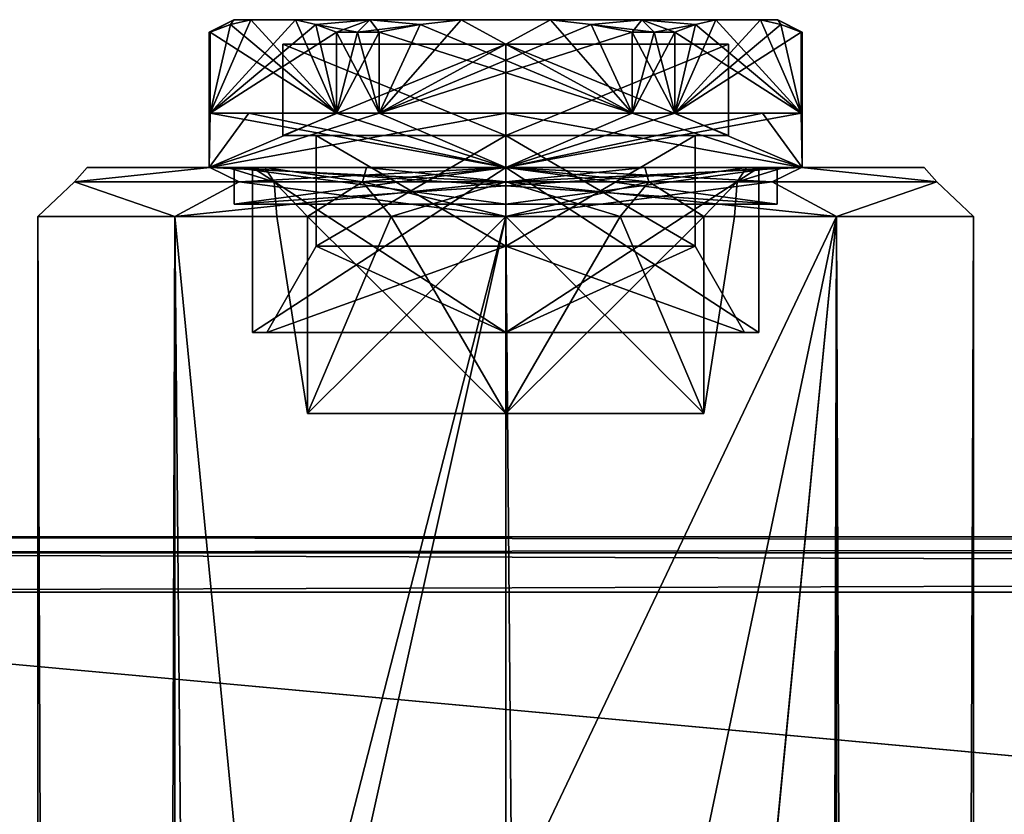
# Model space of a CAD drawing. Extents: x -65 to 446, y -88 to 1542.
# Tile 216 of 223: x -20 to 20, y 1510 to 1542. Entities that reach past the tile are written whole.
import ezdxf

# ---------------------------------------------------------------- set-up
doc = ezdxf.new("R2010")
doc.units = 0
doc.header["$LTSCALE"] = 74.25
for name, color, linetype in [('1076', 7, 'CONTINUOUS'), ('1077', 7, 'CONTINUOUS'), ('1081', 7, 'CONTINUOUS'), ('1082', 7, 'CONTINUOUS'), ('1083', 7, 'CONTINUOUS'), ('1153', 7, 'CONTINUOUS'), ('1154', 7, 'CONTINUOUS'), ('1155', 7, 'CONTINUOUS'), ('1156', 7, 'CONTINUOUS'), ('1157', 7, 'CONTINUOUS'), ('1179', 7, 'CONTINUOUS'), ('1180', 7, 'CONTINUOUS'), ('1181', 7, 'CONTINUOUS'), ('1182', 7, 'CONTINUOUS'), ('1183', 7, 'CONTINUOUS'), ('1540', 7, 'CONTINUOUS'), ('1541', 7, 'CONTINUOUS'), ('1542', 7, 'CONTINUOUS'), ('1543', 7, 'CONTINUOUS'), ('1544', 7, 'CONTINUOUS'), ('1545', 7, 'CONTINUOUS'), ('1546', 7, 'CONTINUOUS'), ('1547', 7, 'CONTINUOUS'), ('1548', 7, 'CONTINUOUS'), ('1549', 7, 'CONTINUOUS'), ('1550', 7, 'CONTINUOUS'), ('1551', 7, 'CONTINUOUS'), ('1552', 7, 'CONTINUOUS'), ('1553', 7, 'CONTINUOUS'), ('1554', 7, 'CONTINUOUS'), ('1555', 7, 'CONTINUOUS'), ('1556', 7, 'CONTINUOUS'), ('1557', 7, 'CONTINUOUS'), ('1558', 7, 'CONTINUOUS'), ('1559', 7, 'CONTINUOUS'), ('1560', 7, 'CONTINUOUS'), ('1561', 7, 'CONTINUOUS'), ('1562', 7, 'CONTINUOUS'), ('1563', 7, 'CONTINUOUS'), ('1564', 7, 'CONTINUOUS'), ('1565', 7, 'CONTINUOUS'), ('1566', 7, 'CONTINUOUS')]:
    doc.layers.add(name, color=color, linetype=linetype)

msp = doc.modelspace()

# ---------------------------------------------------------------- linework, layer by layer
at = {"layer": '1076', "color": 7, "linetype": 'CONTINUOUS'}
for points in [[(-52, 1521, 26.75), (-52, 1520.341, 28.341), (444, 1521, 26.75), (-52, 1521, 26.75)], [(444, 1521, 26.75), (-52, 1520.341, 28.341), (444, 1520.341, 28.341), (444, 1521, 26.75)], [(-52, 1520.341, 28.341), (-52, 1518.75, 29), (444, 1520.341, 28.341), (-52, 1520.341, 28.341)], [(444, 1520.341, 28.341), (-52, 1518.75, 29), (444, 1518.75, 29), (444, 1520.341, 28.341)]]:
    msp.add_3dface(points, dxfattribs=at)
at = {"layer": '1077', "color": 7, "linetype": 'CONTINUOUS'}
for points in [[(444, 1518.75, 29), (-52, 1518.75, 29), (444, 1473.25, 29), (444, 1518.75, 29)], [(-52, 1518.75, 29), (-52, 1473.25, 29), (444, 1473.25, 29), (-52, 1518.75, 29)]]:
    msp.add_3dface(points, dxfattribs=at)
at = {"layer": '1081', "color": 7, "linetype": 'CONTINUOUS'}
for points in [[(444, 1473.25, 19), (-52, 1473.25, 19), (444, 1518.75, 19), (444, 1473.25, 19)], [(-52, 1473.25, 19), (-52, 1518.75, 19), (444, 1518.75, 19), (-52, 1473.25, 19)]]:
    msp.add_3dface(points, dxfattribs=at)
at = {"layer": '1082', "color": 7, "linetype": 'CONTINUOUS'}
for points in [[(-52, 1520.341, 19.659), (-52, 1521, 21.25), (444, 1520.341, 19.659), (-52, 1520.341, 19.659)], [(444, 1520.341, 19.659), (-52, 1521, 21.25), (444, 1521, 21.25), (444, 1520.341, 19.659)], [(444, 1518.75, 19), (-52, 1518.75, 19), (-52, 1520.341, 19.659), (444, 1518.75, 19)], [(444, 1518.75, 19), (-52, 1520.341, 19.659), (444, 1520.341, 19.659), (444, 1518.75, 19)]]:
    msp.add_3dface(points, dxfattribs=at)
at = {"layer": '1083', "color": 7, "linetype": 'CONTINUOUS'}
for points in [[(-52, 1521, 26.75), (444, 1521, 26.75), (-52, 1521, 21.25), (-52, 1521, 26.75)], [(-52, 1521, 21.25), (444, 1521, 26.75), (444, 1521, 21.25), (-52, 1521, 21.25)]]:
    msp.add_3dface(points, dxfattribs=at)
at = {"layer": '1153', "color": 7, "linetype": 'CONTINUOUS'}
for points in [[(-12.021, 1536, -12.021), (-17, 1536, 0), (-12.021, 1536, 12.021), (-12.021, 1536, -12.021)], [(0, 1536, -17), (-12.021, 1536, -12.021), (0, 1536, -11.3), (0, 1536, -17)], [(-12.021, 1536, -12.021), (-12.021, 1536, 12.021), (-11.3, 1536, 0), (-12.021, 1536, -12.021)], [(0, 1536, -11.3), (-12.021, 1536, -12.021), (-5.65, 1536, -9.786), (0, 1536, -11.3)], [(-5.65, 1536, -9.786), (-12.021, 1536, -12.021), (-9.786, 1536, -5.65), (-5.65, 1536, -9.786)], [(-9.786, 1536, -5.65), (-12.021, 1536, -12.021), (-11.3, 1536, 0), (-9.786, 1536, -5.65)], [(-12.021, 1536, 12.021), (0, 1536, 17), (-9.786, 1536, 5.65), (-12.021, 1536, 12.021)], [(-11.3, 1536, 0), (-12.021, 1536, 12.021), (-9.786, 1536, 5.65), (-11.3, 1536, 0)], [(-9.786, 1536, 5.65), (0, 1536, 17), (-5.65, 1536, 9.786), (-9.786, 1536, 5.65)], [(-5.65, 1536, 9.786), (0, 1536, 17), (0, 1536, 11.3), (-5.65, 1536, 9.786)], [(12.021, 1536, -12.021), (0, 1536, -17), (9.786, 1536, -5.65), (12.021, 1536, -12.021)], [(0, 1536, -17), (0, 1536, -11.3), (5.65, 1536, -9.786), (0, 1536, -17)], [(9.786, 1536, -5.65), (0, 1536, -17), (5.65, 1536, -9.786), (9.786, 1536, -5.65)], [(0, 1536, 17), (12.021, 1536, 12.021), (0, 1536, 11.3), (0, 1536, 17)], [(0, 1536, 11.3), (12.021, 1536, 12.021), (5.65, 1536, 9.786), (0, 1536, 11.3)], [(5.65, 1536, 9.786), (12.021, 1536, 12.021), (9.786, 1536, 5.65), (5.65, 1536, 9.786)], [(9.786, 1536, 5.65), (12.021, 1536, 12.021), (11.3, 1536, 0), (9.786, 1536, 5.65)], [(11.3, 1536, 0), (12.021, 1536, -12.021), (9.786, 1536, -5.65), (11.3, 1536, 0)], [(12.021, 1536, 12.021), (12.021, 1536, -12.021), (11.3, 1536, 0), (12.021, 1536, 12.021)], [(12.021, 1536, 12.021), (17, 1536, 0), (12.021, 1536, -12.021), (12.021, 1536, 12.021)]]:
    msp.add_3dface(points, dxfattribs=at)
at = {"layer": '1154', "color": 7, "linetype": 'CONTINUOUS'}
for points in [[(6.908, 1502.881, -17.7), (0, 1505.75, -19), (13.435, 1534, -13.435), (6.908, 1502.881, -17.7)], [(13.435, 1534, -13.435), (0, 1505.75, -19), (0, 1534, -19), (13.435, 1534, -13.435)], [(0, 2, 19), (13.435, 2, 13.435), (0, 1534, 19), (0, 2, 19)], [(0, 1534, 19), (13.435, 2, 13.435), (13.435, 1534, 13.435), (0, 1534, 19)], [(9.75, 1496, -16.308), (6.908, 1502.881, -17.7), (13.435, 1534, -13.435), (9.75, 1496, -16.308)], [(9.75, 40, -16.308), (9.75, 1496, -16.308), (13.435, 1534, -13.435), (9.75, 40, -16.308)], [(13.435, 2, -13.435), (9.75, 40, -16.308), (13.435, 1534, -13.435), (13.435, 2, -13.435)], [(19, 2), (13.435, 2, -13.435), (19, 1534), (19, 2)], [(19, 1534), (13.435, 2, -13.435), (13.435, 1534, -13.435), (19, 1534)], [(13.435, 2, 13.435), (19, 2), (13.435, 1534, 13.435), (13.435, 2, 13.435)], [(13.435, 1534, 13.435), (19, 2), (19, 1534), (13.435, 1534, 13.435)]]:
    msp.add_3dface(points, dxfattribs=at)
at = {"layer": '1155', "color": 7, "linetype": 'CONTINUOUS'}
for points in [[(-19, 1534), (-13.435, 1534, -13.435), (-19, 2), (-19, 1534)], [(-19, 2), (-13.435, 1534, -13.435), (-13.435, 2, -13.435), (-19, 2)], [(-13.435, 1534, 13.435), (-19, 1534), (-13.435, 2, 13.435), (-13.435, 1534, 13.435)], [(-13.435, 2, 13.435), (-19, 1534), (-19, 2), (-13.435, 2, 13.435)], [(0, 2, 19), (0, 1534, 19), (-13.435, 1534, 13.435), (0, 2, 19)], [(0, 2, 19), (-13.435, 1534, 13.435), (-13.435, 2, 13.435), (0, 2, 19)], [(0, 1534, -19), (-9.75, 1496, -16.308), (-13.435, 1534, -13.435), (0, 1534, -19)], [(-13.435, 1534, -13.435), (-9.75, 1496, -16.308), (-13.435, 2, -13.435), (-13.435, 1534, -13.435)], [(-9.75, 1496, -16.308), (0, 1534, -19), (-6.908, 1502.881, -17.7), (-9.75, 1496, -16.308)], [(0, 1534, -19), (0, 1505.75, -19), (-6.908, 1502.881, -17.7), (0, 1534, -19)]]:
    msp.add_3dface(points, dxfattribs=at)
at = {"layer": '1156', "color": 7, "linetype": 'CONTINUOUS'}
for points in [[(0, 1535.414, -18.414), (0, 1536, -17), (12.021, 1536, -12.021), (0, 1535.414, -18.414)], [(0, 1536, 17), (0, 1535.414, 18.414), (10.824, 1535.414, 14.897), (0, 1536, 17)], [(12.021, 1536, 12.021), (0, 1536, 17), (10.824, 1535.414, 14.897), (12.021, 1536, 12.021)], [(0, 1535.414, -18.414), (12.021, 1536, -12.021), (10.824, 1535.414, -14.897), (0, 1535.414, -18.414)], [(17.513, 1535.414, 5.69), (12.021, 1536, 12.021), (10.824, 1535.414, 14.897), (17.513, 1535.414, 5.69)], [(10.824, 1535.414, -14.897), (12.021, 1536, -12.021), (17.513, 1535.414, -5.69), (10.824, 1535.414, -14.897)], [(17, 1536, 0), (12.021, 1536, 12.021), (17.513, 1535.414, 5.69), (17, 1536, 0)], [(12.021, 1536, -12.021), (17, 1536, 0), (17.513, 1535.414, -5.69), (12.021, 1536, -12.021)], [(17.513, 1535.414, -5.69), (17, 1536, 0), (17.513, 1535.414, 5.69), (17.513, 1535.414, -5.69)], [(0, 1534, 19), (13.435, 1534, 13.435), (0, 1535.414, 18.414), (0, 1534, 19)], [(0, 1535.414, 18.414), (13.435, 1534, 13.435), (10.824, 1535.414, 14.897), (0, 1535.414, 18.414)], [(13.435, 1534, -13.435), (0, 1534, -19), (10.824, 1535.414, -14.897), (13.435, 1534, -13.435)], [(0, 1534, -19), (0, 1535.414, -18.414), (10.824, 1535.414, -14.897), (0, 1534, -19)], [(13.435, 1534, 13.435), (17.513, 1535.414, 5.69), (10.824, 1535.414, 14.897), (13.435, 1534, 13.435)], [(13.435, 1534, -13.435), (10.824, 1535.414, -14.897), (17.513, 1535.414, -5.69), (13.435, 1534, -13.435)], [(13.435, 1534, 13.435), (19, 1534), (17.513, 1535.414, 5.69), (13.435, 1534, 13.435)], [(19, 1534), (13.435, 1534, -13.435), (17.513, 1535.414, -5.69), (19, 1534)], [(19, 1534), (17.513, 1535.414, -5.69), (17.513, 1535.414, 5.69), (19, 1534)]]:
    msp.add_3dface(points, dxfattribs=at)
at = {"layer": '1157', "color": 7, "linetype": 'CONTINUOUS'}
for points in [[(-17, 1536, 0), (-12.021, 1536, -12.021), (-17.513, 1535.414, -5.69), (-17, 1536, 0)], [(-17.513, 1535.414, -5.69), (-12.021, 1536, -12.021), (-10.824, 1535.414, -14.897), (-17.513, 1535.414, -5.69)], [(-12.021, 1536, 12.021), (-17, 1536, 0), (-17.513, 1535.414, 5.69), (-12.021, 1536, 12.021)], [(-17.513, 1535.414, 5.69), (-17, 1536, 0), (-17.513, 1535.414, -5.69), (-17.513, 1535.414, 5.69)], [(-10.824, 1535.414, 14.897), (-12.021, 1536, 12.021), (-17.513, 1535.414, 5.69), (-10.824, 1535.414, 14.897)], [(-12.021, 1536, -12.021), (0, 1536, -17), (-10.824, 1535.414, -14.897), (-12.021, 1536, -12.021)], [(0, 1536, 17), (-12.021, 1536, 12.021), (0, 1535.414, 18.414), (0, 1536, 17)], [(0, 1535.414, 18.414), (-12.021, 1536, 12.021), (-10.824, 1535.414, 14.897), (0, 1535.414, 18.414)], [(-10.824, 1535.414, -14.897), (0, 1536, -17), (0, 1535.414, -18.414), (-10.824, 1535.414, -14.897)], [(-13.435, 1534, -13.435), (-19, 1534), (-17.513, 1535.414, -5.69), (-13.435, 1534, -13.435)], [(-19, 1534), (-13.435, 1534, 13.435), (-17.513, 1535.414, 5.69), (-19, 1534)], [(-19, 1534), (-17.513, 1535.414, 5.69), (-17.513, 1535.414, -5.69), (-19, 1534)], [(-13.435, 1534, -13.435), (-17.513, 1535.414, -5.69), (-10.824, 1535.414, -14.897), (-13.435, 1534, -13.435)], [(-13.435, 1534, 13.435), (-10.824, 1535.414, 14.897), (-17.513, 1535.414, 5.69), (-13.435, 1534, 13.435)], [(-13.435, 1534, 13.435), (0, 1534, 19), (-10.824, 1535.414, 14.897), (-13.435, 1534, 13.435)], [(0, 1534, -19), (-13.435, 1534, -13.435), (0, 1535.414, -18.414), (0, 1534, -19)], [(-13.435, 1534, -13.435), (-10.824, 1535.414, -14.897), (0, 1535.414, -18.414), (-13.435, 1534, -13.435)], [(0, 1534, 19), (0, 1535.414, 18.414), (-10.824, 1535.414, 14.897), (0, 1534, 19)]]:
    msp.add_3dface(points, dxfattribs=at)
at = {"layer": '1179', "color": 7, "linetype": 'CONTINUOUS'}
for points in [[(0, 1526, 9.3), (0, 1526, -9.3), (-8.054, 1526, -4.65), (0, 1526, 9.3)], [(-8.054, 1526, 4.65), (0, 1526, 9.3), (-8.054, 1526, -4.65), (-8.054, 1526, 4.65)], [(8.054, 1526, -4.65), (0, 1526, -9.3), (8.054, 1526, 4.65), (8.054, 1526, -4.65)], [(8.054, 1526, 4.65), (0, 1526, -9.3), (0, 1526, 9.3), (8.054, 1526, 4.65)]]:
    msp.add_3dface(points, dxfattribs=at)
at = {"layer": '1180', "color": 7, "linetype": 'CONTINUOUS'}
for points in [[(-8.054, 1534, 4.65), (-8.054, 1526, -4.65), (-9.3, 1534), (-8.054, 1534, 4.65)], [(-9.3, 1534), (-8.054, 1526, -4.65), (-8.054, 1534, -4.65), (-9.3, 1534)], [(-8.054, 1526, -4.65), (0, 1526, -9.3), (-8.054, 1534, -4.65), (-8.054, 1526, -4.65)], [(-8.054, 1534, -4.65), (0, 1526, -9.3), (-4.65, 1534, -8.054), (-8.054, 1534, -4.65)], [(0, 1526, 9.3), (-8.054, 1526, 4.65), (0, 1534, 9.3), (0, 1526, 9.3)], [(-8.054, 1526, 4.65), (-8.054, 1526, -4.65), (-8.054, 1534, 4.65), (-8.054, 1526, 4.65)], [(0, 1534, 9.3), (-8.054, 1526, 4.65), (-4.65, 1534, 8.054), (0, 1534, 9.3)], [(-4.65, 1534, 8.054), (-8.054, 1526, 4.65), (-8.054, 1534, 4.65), (-4.65, 1534, 8.054)], [(-4.65, 1534, -8.054), (0, 1526, -9.3), (0, 1534, -9.3), (-4.65, 1534, -8.054)]]:
    msp.add_3dface(points, dxfattribs=at)
at = {"layer": '1181', "color": 7, "linetype": 'CONTINUOUS'}
for points in [[(0, 1526, -9.3), (8.054, 1526, -4.65), (0, 1534, -9.3), (0, 1526, -9.3)], [(0, 1534, -9.3), (8.054, 1526, -4.65), (4.65, 1534, -8.054), (0, 1534, -9.3)], [(8.054, 1526, 4.65), (0, 1526, 9.3), (8.054, 1534, 4.65), (8.054, 1526, 4.65)], [(0, 1526, 9.3), (0, 1534, 9.3), (4.65, 1534, 8.054), (0, 1526, 9.3)], [(8.054, 1534, 4.65), (0, 1526, 9.3), (4.65, 1534, 8.054), (8.054, 1534, 4.65)], [(4.65, 1534, -8.054), (8.054, 1526, -4.65), (8.054, 1534, -4.65), (4.65, 1534, -8.054)], [(8.054, 1526, -4.65), (8.054, 1526, 4.65), (8.054, 1534, -4.65), (8.054, 1526, -4.65)], [(8.054, 1534, -4.65), (8.054, 1526, 4.65), (9.3, 1534), (8.054, 1534, -4.65)], [(9.3, 1534), (8.054, 1526, 4.65), (8.054, 1534, 4.65), (9.3, 1534)]]:
    msp.add_3dface(points, dxfattribs=at)
at = {"layer": '1182', "color": 7, "linetype": 'CONTINUOUS'}
for points in [[(-9.786, 1536, -5.65), (-11.3, 1536, 0), (-9.402, 1535.414, -3.055), (-9.786, 1536, -5.65)], [(-11.3, 1536, 0), (-9.786, 1536, 5.65), (-9.402, 1535.414, 3.055), (-11.3, 1536, 0)], [(-9.402, 1535.414, -3.055), (-11.3, 1536, 0), (-9.402, 1535.414, 3.055), (-9.402, 1535.414, -3.055)], [(-5.65, 1536, -9.786), (-9.786, 1536, -5.65), (-5.811, 1535.414, -7.998), (-5.65, 1536, -9.786)], [(-5.811, 1535.414, -7.998), (-9.786, 1536, -5.65), (-9.402, 1535.414, -3.055), (-5.811, 1535.414, -7.998)], [(-9.786, 1536, 5.65), (-5.65, 1536, 9.786), (-5.811, 1535.414, 7.998), (-9.786, 1536, 5.65)], [(-9.402, 1535.414, 3.055), (-9.786, 1536, 5.65), (-5.811, 1535.414, 7.998), (-9.402, 1535.414, 3.055)], [(0, 1535.414, -9.886), (-5.65, 1536, -9.786), (-5.811, 1535.414, -7.998), (0, 1535.414, -9.886)], [(-5.65, 1536, 9.786), (0, 1536, 11.3), (-5.811, 1535.414, 7.998), (-5.65, 1536, 9.786)], [(0, 1536, 11.3), (0, 1535.414, 9.886), (-5.811, 1535.414, 7.998), (0, 1536, 11.3)], [(0, 1536, -11.3), (-5.65, 1536, -9.786), (0, 1535.414, -9.886), (0, 1536, -11.3)], [(-8.054, 1534, 4.65), (-9.3, 1534), (-9.402, 1535.414, 3.055), (-8.054, 1534, 4.65)], [(-8.054, 1534, 4.65), (-9.402, 1535.414, 3.055), (-5.811, 1535.414, 7.998), (-8.054, 1534, 4.65)], [(-9.3, 1534), (-8.054, 1534, -4.65), (-9.402, 1535.414, -3.055), (-9.3, 1534)], [(-9.3, 1534), (-9.402, 1535.414, -3.055), (-9.402, 1535.414, 3.055), (-9.3, 1534)], [(-8.054, 1534, -4.65), (-5.811, 1535.414, -7.998), (-9.402, 1535.414, -3.055), (-8.054, 1534, -4.65)], [(-4.65, 1534, 8.054), (-8.054, 1534, 4.65), (-5.811, 1535.414, 7.998), (-4.65, 1534, 8.054)], [(-8.054, 1534, -4.65), (-4.65, 1534, -8.054), (-5.811, 1535.414, -7.998), (-8.054, 1534, -4.65)], [(0, 1535.414, 9.886), (-4.65, 1534, 8.054), (-5.811, 1535.414, 7.998), (0, 1535.414, 9.886)], [(-4.65, 1534, -8.054), (0, 1534, -9.3), (-5.811, 1535.414, -7.998), (-4.65, 1534, -8.054)], [(0, 1534, -9.3), (0, 1535.414, -9.886), (-5.811, 1535.414, -7.998), (0, 1534, -9.3)], [(0, 1534, 9.3), (-4.65, 1534, 8.054), (0, 1535.414, 9.886), (0, 1534, 9.3)]]:
    msp.add_3dface(points, dxfattribs=at)
at = {"layer": '1183', "color": 7, "linetype": 'CONTINUOUS'}
for points in [[(5.65, 1536, -9.786), (0, 1536, -11.3), (5.811, 1535.414, -7.998), (5.65, 1536, -9.786)], [(5.811, 1535.414, -7.998), (0, 1536, -11.3), (0, 1535.414, -9.886), (5.811, 1535.414, -7.998)], [(0, 1536, 11.3), (5.65, 1536, 9.786), (0, 1535.414, 9.886), (0, 1536, 11.3)], [(0, 1535.414, 9.886), (5.65, 1536, 9.786), (5.811, 1535.414, 7.998), (0, 1535.414, 9.886)], [(5.65, 1536, 9.786), (9.786, 1536, 5.65), (5.811, 1535.414, 7.998), (5.65, 1536, 9.786)], [(9.786, 1536, -5.65), (5.65, 1536, -9.786), (5.811, 1535.414, -7.998), (9.786, 1536, -5.65)], [(5.811, 1535.414, 7.998), (9.786, 1536, 5.65), (9.402, 1535.414, 3.055), (5.811, 1535.414, 7.998)], [(9.402, 1535.414, -3.055), (9.786, 1536, -5.65), (5.811, 1535.414, -7.998), (9.402, 1535.414, -3.055)], [(9.786, 1536, 5.65), (11.3, 1536, 0), (9.402, 1535.414, 3.055), (9.786, 1536, 5.65)], [(11.3, 1536, 0), (9.786, 1536, -5.65), (9.402, 1535.414, -3.055), (11.3, 1536, 0)], [(9.402, 1535.414, 3.055), (11.3, 1536, 0), (9.402, 1535.414, -3.055), (9.402, 1535.414, 3.055)], [(4.65, 1534, 8.054), (0, 1534, 9.3), (5.811, 1535.414, 7.998), (4.65, 1534, 8.054)], [(0, 1534, 9.3), (0, 1535.414, 9.886), (5.811, 1535.414, 7.998), (0, 1534, 9.3)], [(0, 1534, -9.3), (4.65, 1534, -8.054), (0, 1535.414, -9.886), (0, 1534, -9.3)], [(4.65, 1534, -8.054), (5.811, 1535.414, -7.998), (0, 1535.414, -9.886), (4.65, 1534, -8.054)], [(4.65, 1534, -8.054), (8.054, 1534, -4.65), (5.811, 1535.414, -7.998), (4.65, 1534, -8.054)], [(8.054, 1534, 4.65), (4.65, 1534, 8.054), (5.811, 1535.414, 7.998), (8.054, 1534, 4.65)], [(8.054, 1534, -4.65), (9.402, 1535.414, -3.055), (5.811, 1535.414, -7.998), (8.054, 1534, -4.65)], [(8.054, 1534, 4.65), (5.811, 1535.414, 7.998), (9.402, 1535.414, 3.055), (8.054, 1534, 4.65)], [(8.054, 1534, -4.65), (9.3, 1534), (9.402, 1535.414, -3.055), (8.054, 1534, -4.65)], [(9.3, 1534), (8.054, 1534, 4.65), (9.402, 1535.414, 3.055), (9.3, 1534)], [(9.3, 1534), (9.402, 1535.414, 3.055), (9.402, 1535.414, -3.055), (9.3, 1534)]]:
    msp.add_3dface(points, dxfattribs=at)
at = {"layer": '1540', "color": 7, "linetype": 'CONTINUOUS'}
for points in [[(0, 1532.8, 7.7), (-7.7, 1532.8), (0, 1537.3, 7.7), (0, 1532.8, 7.7)], [(0, 1537.3, 7.7), (-7.7, 1532.8), (-7.7, 1537.3), (0, 1537.3, 7.7)], [(7.7, 1532.8), (0, 1532.8, 7.7), (7.7, 1537.3), (7.7, 1532.8)], [(7.7, 1537.3), (0, 1532.8, 7.7), (0, 1537.3, 7.7), (7.7, 1537.3)]]:
    msp.add_3dface(points, dxfattribs=at)
at = {"layer": '1541', "color": 7, "linetype": 'CONTINUOUS'}
for points in [[(-10.28, 1529.3), (0, 1529.3, -10.28), (-9.7, 1529.3), (-10.28, 1529.3)], [(0, 1529.3, 10.28), (-10.28, 1529.3), (0, 1529.3, 9.7), (0, 1529.3, 10.28)], [(-10.28, 1529.3), (-9.7, 1529.3), (0, 1529.3, 9.7), (-10.28, 1529.3)], [(-9.7, 1529.3), (0, 1529.3, -10.28), (0, 1529.3, -9.7), (-9.7, 1529.3)], [(0, 1529.3, -10.28), (10.28, 1529.3), (0, 1529.3, -9.7), (0, 1529.3, -10.28)], [(10.28, 1529.3), (0, 1529.3, 10.28), (9.7, 1529.3), (10.28, 1529.3)], [(0, 1529.3, -9.7), (10.28, 1529.3), (9.7, 1529.3), (0, 1529.3, -9.7)], [(9.7, 1529.3), (0, 1529.3, 10.28), (0, 1529.3, 9.7), (9.7, 1529.3)]]:
    msp.add_3dface(points, dxfattribs=at)
at = {"layer": '1542', "color": 7, "linetype": 'CONTINUOUS'}
for points in [[(-10.28, 1529.3), (0, 1529.3, 10.28), (-10.28, 1536), (-10.28, 1529.3)], [(-10.28, 1536), (0, 1529.3, 10.28), (0, 1536, 10.28), (-10.28, 1536)], [(0, 1529.3, 10.28), (10.28, 1529.3), (0, 1536, 10.28), (0, 1529.3, 10.28)], [(0, 1536, 10.28), (10.28, 1529.3), (10.28, 1536), (0, 1536, 10.28)]]:
    msp.add_3dface(points, dxfattribs=at)
at = {"layer": '1543', "color": 7, "linetype": 'CONTINUOUS'}
for points in [[(-10.28, 1536), (0, 1536, 10.28), (-12.05, 1536), (-10.28, 1536)], [(0, 1536, -12.05), (-10.28, 1536), (-12.05, 1536), (0, 1536, -12.05)], [(-12.05, 1536), (0, 1536, 10.28), (0, 1536, 12.05), (-12.05, 1536)], [(-10.28, 1536), (0, 1536, -12.05), (0, 1536, -10.28), (-10.28, 1536)], [(0, 1536, 10.28), (10.28, 1536), (0, 1536, 12.05), (0, 1536, 10.28)], [(10.28, 1536), (12.05, 1536), (0, 1536, 12.05), (10.28, 1536)], [(12.05, 1536), (10.28, 1536), (0, 1536, -10.28), (12.05, 1536)], [(0, 1536, -12.05), (12.05, 1536), (0, 1536, -10.28), (0, 1536, -12.05)]]:
    msp.add_3dface(points, dxfattribs=at)
at = {"layer": '1544', "color": 7, "linetype": 'CONTINUOUS'}
for points in [[(-12.05, 1541.5), (-12.05, 1536), (-12.008, 1538.2, 1.001), (-12.05, 1541.5)], [(-12.04, 1541.5, 0.501), (-12.05, 1541.5), (-12.008, 1538.2, 1.001), (-12.04, 1541.5, 0.501)], [(-12.008, 1541.5, 1.001), (-12.04, 1541.5, 0.501), (-12.008, 1538.2, 1.001), (-12.008, 1541.5, 1.001)], [(-6.871, 1541.5, 9.899), (-6.871, 1538.2, 9.899), (-5.137, 1538.2, 10.9), (-6.871, 1541.5, 9.899)], [(-6.025, 1541.5, 10.436), (-6.871, 1541.5, 9.899), (-5.137, 1538.2, 10.9), (-6.025, 1541.5, 10.436)], [(-5.137, 1541.5, 10.9), (-6.025, 1541.5, 10.436), (-5.137, 1538.2, 10.9), (-5.137, 1541.5, 10.9)], [(5.137, 1541.5, 10.9), (5.137, 1538.2, 10.9), (6.871, 1538.2, 9.899), (5.137, 1541.5, 10.9)], [(6.025, 1541.5, 10.436), (5.137, 1541.5, 10.9), (6.871, 1538.2, 9.899), (6.025, 1541.5, 10.436)], [(6.871, 1541.5, 9.899), (6.025, 1541.5, 10.436), (6.871, 1538.2, 9.899), (6.871, 1541.5, 9.899)], [(12.008, 1538.2, 1.001), (12.05, 1536), (12.008, 1541.5, 1.001), (12.008, 1538.2, 1.001)], [(12.008, 1541.5, 1.001), (12.05, 1536), (12.04, 1541.5, 0.501), (12.008, 1541.5, 1.001)], [(12.05, 1536), (12.05, 1541.5), (12.04, 1541.5, 0.501), (12.05, 1536)], [(-12.05, 1536), (0, 1536, 12.05), (-12.008, 1538.2, 1.001), (-12.05, 1536)], [(-12.008, 1538.2, 1.001), (0, 1536, 12.05), (-10.436, 1538.2, 6.025), (-12.008, 1538.2, 1.001)], [(-10.436, 1538.2, 6.025), (0, 1536, 12.05), (-6.871, 1538.2, 9.899), (-10.436, 1538.2, 6.025)], [(-6.871, 1538.2, 9.899), (0, 1536, 12.05), (-5.137, 1538.2, 10.9), (-6.871, 1538.2, 9.899)], [(-5.137, 1538.2, 10.9), (0, 1536, 12.05), (0, 1538.2, 12.05), (-5.137, 1538.2, 10.9)], [(0, 1536, 12.05), (12.05, 1536), (0, 1538.2, 12.05), (0, 1536, 12.05)], [(0, 1538.2, 12.05), (12.05, 1536), (5.137, 1538.2, 10.9), (0, 1538.2, 12.05)], [(5.137, 1538.2, 10.9), (12.05, 1536), (6.871, 1538.2, 9.899), (5.137, 1538.2, 10.9)], [(6.871, 1538.2, 9.899), (12.05, 1536), (10.436, 1538.2, 6.025), (6.871, 1538.2, 9.899)], [(10.436, 1538.2, 6.025), (12.05, 1536), (12.008, 1538.2, 1.001), (10.436, 1538.2, 6.025)]]:
    msp.add_3dface(points, dxfattribs=at)
at = {"layer": '1545', "color": 7, "linetype": 'CONTINUOUS'}
for points in [[(-11.05, 1542), (-10.347, 1542, 3.879), (-10.347, 1542, -3.879), (-11.05, 1542)], [(-10.347, 1542, 3.879), (-8.532, 1542, 7.021), (-10.347, 1542, -3.879), (-10.347, 1542, 3.879)], [(-10.347, 1542, -3.879), (-8.532, 1542, 7.021), (-8.532, 1542, -7.021), (-10.347, 1542, -3.879)], [(-8.532, 1542, 7.021), (-5.525, 1542, 9.57), (-8.532, 1542, -7.021), (-8.532, 1542, 7.021)], [(-8.532, 1542, -7.021), (-5.525, 1542, 9.57), (-5.525, 1542, -9.57), (-8.532, 1542, -7.021)], [(-5.525, 1542, 9.57), (-1.815, 1542, 10.9), (-5.525, 1542, -9.57), (-5.525, 1542, 9.57)], [(-5.525, 1542, -9.57), (-1.815, 1542, 10.9), (-1.815, 1542, -10.9), (-5.525, 1542, -9.57)], [(-1.815, 1542, 10.9), (1.815, 1542, 10.9), (-1.815, 1542, -10.9), (-1.815, 1542, 10.9)], [(-1.815, 1542, -10.9), (1.815, 1542, 10.9), (1.815, 1542, -10.9), (-1.815, 1542, -10.9)], [(1.815, 1542, 10.9), (5.525, 1542, 9.57), (1.815, 1542, -10.9), (1.815, 1542, 10.9)], [(1.815, 1542, -10.9), (5.525, 1542, 9.57), (5.525, 1542, -9.57), (1.815, 1542, -10.9)], [(5.525, 1542, 9.57), (8.532, 1542, 7.021), (5.525, 1542, -9.57), (5.525, 1542, 9.57)], [(5.525, 1542, -9.57), (8.532, 1542, 7.021), (8.532, 1542, -7.021), (5.525, 1542, -9.57)], [(8.532, 1542, 7.021), (10.347, 1542, 3.879), (8.532, 1542, -7.021), (8.532, 1542, 7.021)], [(8.532, 1542, -7.021), (10.347, 1542, 3.879), (10.347, 1542, -3.879), (8.532, 1542, -7.021)], [(10.347, 1542, -3.879), (10.347, 1542, 3.879), (11.05, 1542), (10.347, 1542, -3.879)]]:
    msp.add_3dface(points, dxfattribs=at)
at = {"layer": '1546', "color": 7, "linetype": 'CONTINUOUS'}
for points in [[(0, 1541, -9.05), (9.05, 1541), (-9.05, 1541), (0, 1541, -9.05)], [(-9.05, 1541), (9.05, 1541), (0, 1541, 9.05), (-9.05, 1541)]]:
    msp.add_3dface(points, dxfattribs=at)
at = {"layer": '1547', "color": 7, "linetype": 'CONTINUOUS'}
for points in [[(-7.7, 1537.3), (-7.7, 1532.8), (0, 1532.8, -7.7), (-7.7, 1537.3)], [(0, 1537.3, -7.7), (-7.7, 1537.3), (0, 1532.8, -7.7), (0, 1537.3, -7.7)], [(7.7, 1532.8), (7.7, 1537.3), (0, 1537.3, -7.7), (7.7, 1532.8)], [(7.7, 1532.8), (0, 1537.3, -7.7), (0, 1532.8, -7.7), (7.7, 1532.8)]]:
    msp.add_3dface(points, dxfattribs=at)
at = {"layer": '1548', "color": 7, "linetype": 'CONTINUOUS'}
for points in [[(0, 1529.3, -10.28), (-10.28, 1529.3), (0, 1536, -10.28), (0, 1529.3, -10.28)], [(-10.28, 1529.3), (-10.28, 1536), (0, 1536, -10.28), (-10.28, 1529.3)], [(10.28, 1529.3), (0, 1529.3, -10.28), (10.28, 1536), (10.28, 1529.3)], [(10.28, 1536), (0, 1529.3, -10.28), (0, 1536, -10.28), (10.28, 1536)]]:
    msp.add_3dface(points, dxfattribs=at)
at = {"layer": '1549', "color": 7, "linetype": 'CONTINUOUS'}
for points in [[(-12.05, 1536), (-12.05, 1541.5), (-12.04, 1541.5, -0.501), (-12.05, 1536)], [(-12.008, 1538.2, -1.001), (-12.05, 1536), (-12.008, 1541.5, -1.001), (-12.008, 1538.2, -1.001)], [(-12.008, 1541.5, -1.001), (-12.05, 1536), (-12.04, 1541.5, -0.501), (-12.008, 1541.5, -1.001)], [(-5.137, 1541.5, -10.9), (-5.137, 1538.2, -10.9), (-6.871, 1538.2, -9.899), (-5.137, 1541.5, -10.9)], [(-6.025, 1541.5, -10.436), (-5.137, 1541.5, -10.9), (-6.871, 1538.2, -9.899), (-6.025, 1541.5, -10.436)], [(-6.871, 1541.5, -9.899), (-6.025, 1541.5, -10.436), (-6.871, 1538.2, -9.899), (-6.871, 1541.5, -9.899)], [(6.871, 1541.5, -9.899), (6.871, 1538.2, -9.899), (5.137, 1538.2, -10.9), (6.871, 1541.5, -9.899)], [(6.025, 1541.5, -10.436), (6.871, 1541.5, -9.899), (5.137, 1538.2, -10.9), (6.025, 1541.5, -10.436)], [(5.137, 1541.5, -10.9), (6.025, 1541.5, -10.436), (5.137, 1538.2, -10.9), (5.137, 1541.5, -10.9)], [(12.05, 1541.5), (12.05, 1536), (12.008, 1538.2, -1.001), (12.05, 1541.5)], [(12.04, 1541.5, -0.501), (12.05, 1541.5), (12.008, 1538.2, -1.001), (12.04, 1541.5, -0.501)], [(12.008, 1541.5, -1.001), (12.04, 1541.5, -0.501), (12.008, 1538.2, -1.001), (12.008, 1541.5, -1.001)], [(0, 1536, -12.05), (-12.05, 1536), (0, 1538.2, -12.05), (0, 1536, -12.05)], [(0, 1538.2, -12.05), (-12.05, 1536), (-5.137, 1538.2, -10.9), (0, 1538.2, -12.05)], [(-5.137, 1538.2, -10.9), (-12.05, 1536), (-6.871, 1538.2, -9.899), (-5.137, 1538.2, -10.9)], [(-6.871, 1538.2, -9.899), (-12.05, 1536), (-10.436, 1538.2, -6.025), (-6.871, 1538.2, -9.899)], [(-10.436, 1538.2, -6.025), (-12.05, 1536), (-12.008, 1538.2, -1.001), (-10.436, 1538.2, -6.025)], [(12.05, 1536), (0, 1536, -12.05), (12.008, 1538.2, -1.001), (12.05, 1536)], [(12.008, 1538.2, -1.001), (0, 1536, -12.05), (10.436, 1538.2, -6.025), (12.008, 1538.2, -1.001)], [(10.436, 1538.2, -6.025), (0, 1536, -12.05), (6.871, 1538.2, -9.899), (10.436, 1538.2, -6.025)], [(6.871, 1538.2, -9.899), (0, 1536, -12.05), (5.137, 1538.2, -10.9), (6.871, 1538.2, -9.899)], [(5.137, 1538.2, -10.9), (0, 1536, -12.05), (0, 1538.2, -12.05), (5.137, 1538.2, -10.9)]]:
    msp.add_3dface(points, dxfattribs=at)
at = {"layer": '1550', "color": 7, "linetype": 'CONTINUOUS'}
for points in [[(-12.008, 1538.2, 1.001), (-10.436, 1538.2, 6.025), (-6.871, 1538.2, 9.899), (-12.008, 1538.2, 1.001)], [(-6.871, 1538.2, -9.899), (-10.436, 1538.2, -6.025), (-12.008, 1538.2, -1.001), (-6.871, 1538.2, -9.899)], [(-5.137, 1538.2, 10.9), (0, 1538.2, 12.05), (5.137, 1538.2, 10.9), (-5.137, 1538.2, 10.9)], [(5.137, 1538.2, -10.9), (0, 1538.2, -12.05), (-5.137, 1538.2, -10.9), (5.137, 1538.2, -10.9)], [(6.871, 1538.2, 9.899), (10.436, 1538.2, 6.025), (12.008, 1538.2, 1.001), (6.871, 1538.2, 9.899)], [(12.008, 1538.2, -1.001), (10.436, 1538.2, -6.025), (6.871, 1538.2, -9.899), (12.008, 1538.2, -1.001)]]:
    msp.add_3dface(points, dxfattribs=at)
at = {"layer": '1551', "color": 7, "linetype": 'CONTINUOUS'}
for points in [[(-1.815, 1542, -10.9), (1.815, 1542, -10.9), (-5.137, 1538.2, -10.9), (-1.815, 1542, -10.9)], [(-1.815, 1542, -10.9), (-5.137, 1538.2, -10.9), (-3.468, 1541.806, -10.9), (-1.815, 1542, -10.9)], [(-5.137, 1538.2, -10.9), (1.815, 1542, -10.9), (3.468, 1541.806, -10.9), (-5.137, 1538.2, -10.9)], [(5.137, 1541.5, -10.9), (-5.137, 1538.2, -10.9), (3.468, 1541.806, -10.9), (5.137, 1541.5, -10.9)], [(-5.137, 1538.2, -10.9), (-5.137, 1541.5, -10.9), (-3.468, 1541.806, -10.9), (-5.137, 1538.2, -10.9)], [(5.137, 1541.5, -10.9), (5.137, 1538.2, -10.9), (-5.137, 1538.2, -10.9), (5.137, 1541.5, -10.9)]]:
    msp.add_3dface(points, dxfattribs=at)
at = {"layer": '1552', "color": 7, "linetype": 'CONTINUOUS'}
for points in [[(8.532, 1542, -7.021), (10.347, 1542, -3.879), (6.871, 1538.2, -9.899), (8.532, 1542, -7.021)], [(8.532, 1542, -7.021), (6.871, 1538.2, -9.899), (7.705, 1541.806, -8.454), (8.532, 1542, -7.021)], [(6.871, 1538.2, -9.899), (10.347, 1542, -3.879), (11.174, 1541.806, -2.446), (6.871, 1538.2, -9.899)], [(12.008, 1541.5, -1.001), (6.871, 1538.2, -9.899), (11.174, 1541.806, -2.446), (12.008, 1541.5, -1.001)], [(6.871, 1538.2, -9.899), (6.871, 1541.5, -9.899), (7.705, 1541.806, -8.454), (6.871, 1538.2, -9.899)], [(12.008, 1541.5, -1.001), (12.008, 1538.2, -1.001), (6.871, 1538.2, -9.899), (12.008, 1541.5, -1.001)]]:
    msp.add_3dface(points, dxfattribs=at)
at = {"layer": '1553', "color": 7, "linetype": 'CONTINUOUS'}
for points in [[(12.008, 1538.2, 1.001), (8.532, 1542, 7.021), (7.705, 1541.806, 8.454), (12.008, 1538.2, 1.001)], [(12.008, 1538.2, 1.001), (10.347, 1542, 3.879), (8.532, 1542, 7.021), (12.008, 1538.2, 1.001)], [(10.347, 1542, 3.879), (12.008, 1538.2, 1.001), (11.174, 1541.806, 2.446), (10.347, 1542, 3.879)], [(6.871, 1541.5, 9.899), (12.008, 1538.2, 1.001), (7.705, 1541.806, 8.454), (6.871, 1541.5, 9.899)], [(12.008, 1538.2, 1.001), (12.008, 1541.5, 1.001), (11.174, 1541.806, 2.446), (12.008, 1538.2, 1.001)], [(6.871, 1541.5, 9.899), (6.871, 1538.2, 9.899), (12.008, 1538.2, 1.001), (6.871, 1541.5, 9.899)]]:
    msp.add_3dface(points, dxfattribs=at)
at = {"layer": '1554', "color": 7, "linetype": 'CONTINUOUS'}
for points in [[(5.137, 1538.2, 10.9), (-1.815, 1542, 10.9), (-3.468, 1541.806, 10.9), (5.137, 1538.2, 10.9)], [(5.137, 1538.2, 10.9), (1.815, 1542, 10.9), (-1.815, 1542, 10.9), (5.137, 1538.2, 10.9)], [(1.815, 1542, 10.9), (5.137, 1538.2, 10.9), (3.468, 1541.806, 10.9), (1.815, 1542, 10.9)], [(-5.137, 1541.5, 10.9), (5.137, 1538.2, 10.9), (-3.468, 1541.806, 10.9), (-5.137, 1541.5, 10.9)], [(5.137, 1538.2, 10.9), (5.137, 1541.5, 10.9), (3.468, 1541.806, 10.9), (5.137, 1538.2, 10.9)], [(-5.137, 1541.5, 10.9), (-5.137, 1538.2, 10.9), (5.137, 1538.2, 10.9), (-5.137, 1541.5, 10.9)]]:
    msp.add_3dface(points, dxfattribs=at)
at = {"layer": '1555', "color": 7, "linetype": 'CONTINUOUS'}
for points in [[(-6.871, 1538.2, 9.899), (-10.347, 1542, 3.879), (-11.174, 1541.806, 2.446), (-6.871, 1538.2, 9.899)], [(-6.871, 1538.2, 9.899), (-8.532, 1542, 7.021), (-10.347, 1542, 3.879), (-6.871, 1538.2, 9.899)], [(-8.532, 1542, 7.021), (-6.871, 1538.2, 9.899), (-7.706, 1541.806, 8.454), (-8.532, 1542, 7.021)], [(-12.008, 1541.5, 1.001), (-6.871, 1538.2, 9.899), (-11.174, 1541.806, 2.446), (-12.008, 1541.5, 1.001)], [(-6.871, 1538.2, 9.899), (-6.871, 1541.5, 9.899), (-7.706, 1541.806, 8.454), (-6.871, 1538.2, 9.899)], [(-12.008, 1541.5, 1.001), (-12.008, 1538.2, 1.001), (-6.871, 1538.2, 9.899), (-12.008, 1541.5, 1.001)]]:
    msp.add_3dface(points, dxfattribs=at)
at = {"layer": '1556', "color": 7, "linetype": 'CONTINUOUS'}
for points in [[(-10.347, 1542, -3.879), (-8.532, 1542, -7.021), (-12.008, 1538.2, -1.001), (-10.347, 1542, -3.879)], [(-10.347, 1542, -3.879), (-12.008, 1538.2, -1.001), (-11.174, 1541.806, -2.446), (-10.347, 1542, -3.879)], [(-12.008, 1538.2, -1.001), (-8.532, 1542, -7.021), (-7.706, 1541.806, -8.454), (-12.008, 1538.2, -1.001)], [(-6.871, 1541.5, -9.899), (-12.008, 1538.2, -1.001), (-7.706, 1541.806, -8.454), (-6.871, 1541.5, -9.899)], [(-12.008, 1538.2, -1.001), (-12.008, 1541.5, -1.001), (-11.174, 1541.806, -2.446), (-12.008, 1538.2, -1.001)], [(-6.871, 1541.5, -9.899), (-6.871, 1538.2, -9.899), (-12.008, 1538.2, -1.001), (-6.871, 1541.5, -9.899)]]:
    msp.add_3dface(points, dxfattribs=at)
at = {"layer": '1557', "color": 7, "linetype": 'CONTINUOUS'}
for points in [[(-7.7, 1532.8), (-9.7, 1529.3), (0, 1529.3, -9.7), (-7.7, 1532.8)], [(-7.7, 1532.8), (0, 1529.3, -9.7), (0, 1532.8, -7.7), (-7.7, 1532.8)], [(9.7, 1529.3), (7.7, 1532.8), (0, 1532.8, -7.7), (9.7, 1529.3)], [(0, 1529.3, -9.7), (9.7, 1529.3), (0, 1532.8, -7.7), (0, 1529.3, -9.7)]]:
    msp.add_3dface(points, dxfattribs=at)
at = {"layer": '1558', "color": 7, "linetype": 'CONTINUOUS'}
for points in [[(-7.7, 1532.8), (0, 1532.8, 7.7), (-9.7, 1529.3), (-7.7, 1532.8)], [(-9.7, 1529.3), (0, 1532.8, 7.7), (0, 1529.3, 9.7), (-9.7, 1529.3)], [(0, 1532.8, 7.7), (7.7, 1532.8), (0, 1529.3, 9.7), (0, 1532.8, 7.7)], [(7.7, 1532.8), (9.7, 1529.3), (0, 1529.3, 9.7), (7.7, 1532.8)]]:
    msp.add_3dface(points, dxfattribs=at)
at = {"layer": '1559', "color": 7, "linetype": 'CONTINUOUS'}
for points in [[(-9.05, 1541), (0, 1541, 9.05), (-9.05, 1537.3), (-9.05, 1541)], [(-9.05, 1537.3), (0, 1541, 9.05), (0, 1537.3, 9.05), (-9.05, 1537.3)], [(0, 1541, 9.05), (9.05, 1541), (0, 1537.3, 9.05), (0, 1541, 9.05)], [(0, 1537.3, 9.05), (9.05, 1541), (9.05, 1537.3), (0, 1537.3, 9.05)]]:
    msp.add_3dface(points, dxfattribs=at)
at = {"layer": '1560', "color": 7, "linetype": 'CONTINUOUS'}
for points in [[(-7.7, 1537.3), (-9.05, 1537.3), (0, 1537.3, 9.05), (-7.7, 1537.3)], [(-9.05, 1537.3), (-7.7, 1537.3), (0, 1537.3, -7.7), (-9.05, 1537.3)], [(0, 1537.3, -9.05), (-9.05, 1537.3), (0, 1537.3, -7.7), (0, 1537.3, -9.05)], [(0, 1537.3, 7.7), (-7.7, 1537.3), (0, 1537.3, 9.05), (0, 1537.3, 7.7)], [(7.7, 1537.3), (0, 1537.3, 7.7), (9.05, 1537.3), (7.7, 1537.3)], [(7.7, 1537.3), (9.05, 1537.3), (0, 1537.3, -9.05), (7.7, 1537.3)], [(7.7, 1537.3), (0, 1537.3, -9.05), (0, 1537.3, -7.7), (7.7, 1537.3)], [(0, 1537.3, 7.7), (0, 1537.3, 9.05), (9.05, 1537.3), (0, 1537.3, 7.7)]]:
    msp.add_3dface(points, dxfattribs=at)
at = {"layer": '1561', "color": 7, "linetype": 'CONTINUOUS'}
for points in [[(0, 1541, -9.05), (-9.05, 1541), (0, 1537.3, -9.05), (0, 1541, -9.05)], [(-9.05, 1541), (-9.05, 1537.3), (0, 1537.3, -9.05), (-9.05, 1541)], [(9.05, 1541), (0, 1541, -9.05), (9.05, 1537.3), (9.05, 1541)], [(9.05, 1537.3), (0, 1541, -9.05), (0, 1537.3, -9.05), (9.05, 1537.3)]]:
    msp.add_3dface(points, dxfattribs=at)
at = {"layer": '1562', "color": 7, "linetype": 'CONTINUOUS'}
for points in [[(-12.05, 1541.5), (-12.04, 1541.5, 0.501), (-11.05, 1542), (-12.05, 1541.5)], [(-12.05, 1541.5), (-11.05, 1542), (-11.174, 1541.806, -2.446), (-12.05, 1541.5)], [(-12.04, 1541.5, 0.501), (-12.008, 1541.5, 1.001), (-11.05, 1542), (-12.04, 1541.5, 0.501)], [(-11.05, 1542), (-12.008, 1541.5, 1.001), (-11.174, 1541.806, 2.446), (-11.05, 1542)], [(-10.347, 1542, 3.879), (-11.05, 1542), (-11.174, 1541.806, 2.446), (-10.347, 1542, 3.879)], [(-11.05, 1542), (-10.347, 1542, -3.879), (-11.174, 1541.806, -2.446), (-11.05, 1542)], [(-5.525, 1542, 9.57), (-8.532, 1542, 7.021), (-7.706, 1541.806, 8.454), (-5.525, 1542, 9.57)], [(-8.532, 1542, -7.021), (-5.525, 1542, -9.57), (-7.706, 1541.806, -8.454), (-8.532, 1542, -7.021)], [(-6.025, 1541.5, 10.436), (-5.525, 1542, 9.57), (-7.706, 1541.806, 8.454), (-6.025, 1541.5, 10.436)], [(-5.525, 1542, -9.57), (-6.871, 1541.5, -9.899), (-7.706, 1541.806, -8.454), (-5.525, 1542, -9.57)], [(-5.525, 1542, -9.57), (-6.025, 1541.5, -10.436), (-6.871, 1541.5, -9.899), (-5.525, 1542, -9.57)], [(-6.025, 1541.5, 10.436), (-5.137, 1541.5, 10.9), (-5.525, 1542, 9.57), (-6.025, 1541.5, 10.436)], [(-6.025, 1541.5, -10.436), (-5.525, 1542, -9.57), (-3.468, 1541.806, -10.9), (-6.025, 1541.5, -10.436)], [(-5.525, 1542, 9.57), (-5.137, 1541.5, 10.9), (-3.468, 1541.806, 10.9), (-5.525, 1542, 9.57)], [(-1.815, 1542, 10.9), (-5.525, 1542, 9.57), (-3.468, 1541.806, 10.9), (-1.815, 1542, 10.9)], [(-5.525, 1542, -9.57), (-1.815, 1542, -10.9), (-3.468, 1541.806, -10.9), (-5.525, 1542, -9.57)], [(5.525, 1542, 9.57), (1.815, 1542, 10.9), (3.468, 1541.806, 10.9), (5.525, 1542, 9.57)], [(1.815, 1542, -10.9), (5.525, 1542, -9.57), (3.468, 1541.806, -10.9), (1.815, 1542, -10.9)], [(6.025, 1541.5, 10.436), (5.525, 1542, 9.57), (3.468, 1541.806, 10.9), (6.025, 1541.5, 10.436)], [(5.525, 1542, -9.57), (5.137, 1541.5, -10.9), (3.468, 1541.806, -10.9), (5.525, 1542, -9.57)], [(5.525, 1542, -9.57), (6.025, 1541.5, -10.436), (5.137, 1541.5, -10.9), (5.525, 1542, -9.57)], [(6.025, 1541.5, 10.436), (6.871, 1541.5, 9.899), (5.525, 1542, 9.57), (6.025, 1541.5, 10.436)], [(5.525, 1542, 9.57), (6.871, 1541.5, 9.899), (7.705, 1541.806, 8.454), (5.525, 1542, 9.57)], [(8.532, 1542, 7.021), (5.525, 1542, 9.57), (7.705, 1541.806, 8.454), (8.532, 1542, 7.021)], [(5.525, 1542, -9.57), (8.532, 1542, -7.021), (7.705, 1541.806, -8.454), (5.525, 1542, -9.57)], [(6.025, 1541.5, -10.436), (5.525, 1542, -9.57), (7.705, 1541.806, -8.454), (6.025, 1541.5, -10.436)], [(11.05, 1542), (10.347, 1542, 3.879), (11.174, 1541.806, 2.446), (11.05, 1542)], [(10.347, 1542, -3.879), (11.05, 1542), (11.174, 1541.806, -2.446), (10.347, 1542, -3.879)], [(11.05, 1542), (12.05, 1541.5), (12.04, 1541.5, -0.501), (11.05, 1542)], [(12.05, 1541.5), (11.05, 1542), (11.174, 1541.806, 2.446), (12.05, 1541.5)], [(11.05, 1542), (12.04, 1541.5, -0.501), (12.008, 1541.5, -1.001), (11.05, 1542)], [(11.05, 1542), (12.008, 1541.5, -1.001), (11.174, 1541.806, -2.446), (11.05, 1542)], [(-12.04, 1541.5, -0.501), (-12.05, 1541.5), (-11.174, 1541.806, -2.446), (-12.04, 1541.5, -0.501)], [(-12.008, 1541.5, -1.001), (-12.04, 1541.5, -0.501), (-11.174, 1541.806, -2.446), (-12.008, 1541.5, -1.001)], [(-6.871, 1541.5, 9.899), (-6.025, 1541.5, 10.436), (-7.706, 1541.806, 8.454), (-6.871, 1541.5, 9.899)], [(-5.137, 1541.5, -10.9), (-6.025, 1541.5, -10.436), (-3.468, 1541.806, -10.9), (-5.137, 1541.5, -10.9)], [(5.137, 1541.5, 10.9), (6.025, 1541.5, 10.436), (3.468, 1541.806, 10.9), (5.137, 1541.5, 10.9)], [(6.871, 1541.5, -9.899), (6.025, 1541.5, -10.436), (7.705, 1541.806, -8.454), (6.871, 1541.5, -9.899)], [(12.04, 1541.5, 0.501), (12.05, 1541.5), (11.174, 1541.806, 2.446), (12.04, 1541.5, 0.501)], [(12.008, 1541.5, 1.001), (12.04, 1541.5, 0.501), (11.174, 1541.806, 2.446), (12.008, 1541.5, 1.001)]]:
    msp.add_3dface(points, dxfattribs=at)
at = {"layer": '1563', "color": 7, "linetype": 'CONTINUOUS'}
for points in [[(11.03, 1534.5), (0, 1534.5, -11.03), (11.03, 1536), (11.03, 1534.5)], [(11.03, 1536), (0, 1534.5, -11.03), (0, 1535.25, -11.78), (11.03, 1536)], [(0, 1535.25, 11.78), (11.03, 1534.5), (0, 1536, 11.03), (0, 1535.25, 11.78)], [(0, 1536, 11.03), (11.03, 1534.5), (11.03, 1536), (0, 1536, 11.03)], [(0, 1536, -11.03), (11.03, 1536), (0, 1535.25, -11.78), (0, 1536, -11.03)], [(0, 1534.5, 11.03), (11.03, 1534.5), (0, 1535.25, 11.78), (0, 1534.5, 11.03)]]:
    msp.add_3dface(points, dxfattribs=at)
at = {"layer": '1564', "color": 7, "linetype": 'CONTINUOUS'}
for points in [[(11.03, 1534.5), (0, 1534.5, 11.03), (11.03, 1536), (11.03, 1534.5)], [(11.03, 1534.5), (11.03, 1536), (0, 1536, -11.03), (11.03, 1534.5)], [(11.03, 1534.5), (0, 1536, -11.03), (0, 1535.25, -10.28), (11.03, 1534.5)], [(11.03, 1536), (0, 1534.5, 11.03), (0, 1535.25, 10.28), (11.03, 1536)], [(0, 1536, 11.03), (11.03, 1536), (0, 1535.25, 10.28), (0, 1536, 11.03)], [(0, 1534.5, -11.03), (11.03, 1534.5), (0, 1535.25, -10.28), (0, 1534.5, -11.03)]]:
    msp.add_3dface(points, dxfattribs=at)
at = {"layer": '1565', "color": 7, "linetype": 'CONTINUOUS'}
for points in [[(0, 1534.5, 11.03), (0, 1535.25, 11.78), (-11.03, 1536), (0, 1534.5, 11.03)], [(0, 1534.5, 11.03), (-11.03, 1536), (-11.03, 1534.5), (0, 1534.5, 11.03)], [(0, 1535.25, 11.78), (0, 1536, 11.03), (-11.03, 1536), (0, 1535.25, 11.78)], [(0, 1536, -11.03), (0, 1535.25, -11.78), (-11.03, 1534.5), (0, 1536, -11.03)], [(-11.03, 1536), (0, 1536, -11.03), (-11.03, 1534.5), (-11.03, 1536)], [(0, 1535.25, -11.78), (0, 1534.5, -11.03), (-11.03, 1534.5), (0, 1535.25, -11.78)]]:
    msp.add_3dface(points, dxfattribs=at)
at = {"layer": '1566', "color": 7, "linetype": 'CONTINUOUS'}
for points in [[(0, 1534.5, -11.03), (0, 1535.25, -10.28), (-11.03, 1536), (0, 1534.5, -11.03)], [(0, 1534.5, -11.03), (-11.03, 1536), (-11.03, 1534.5), (0, 1534.5, -11.03)], [(0, 1536, 11.03), (0, 1535.25, 10.28), (-11.03, 1534.5), (0, 1536, 11.03)], [(-11.03, 1536), (0, 1536, 11.03), (-11.03, 1534.5), (-11.03, 1536)], [(0, 1535.25, -10.28), (0, 1536, -11.03), (-11.03, 1536), (0, 1535.25, -10.28)], [(0, 1535.25, 10.28), (0, 1534.5, 11.03), (-11.03, 1534.5), (0, 1535.25, 10.28)]]:
    msp.add_3dface(points, dxfattribs=at)

doc.saveas('drawing.dxf')
